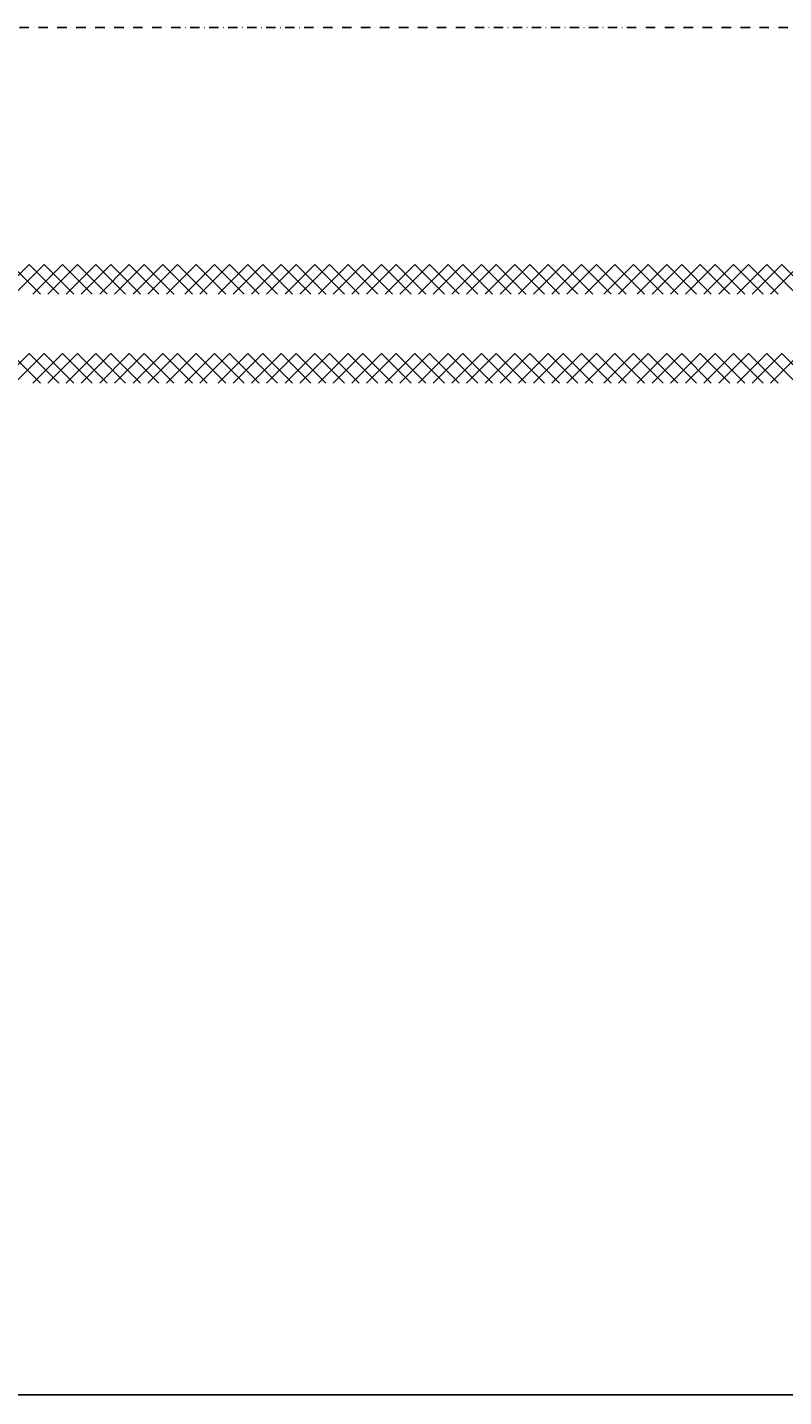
# Model space of a CAD drawing. Header units: millimetres. Extents: x -16263 to 65836, y 12201 to 60971.
# Tile 31 of 66: x 53745 to 54255, y 13168 to 14091. Entities that reach past the tile are written whole.
import ezdxf

# ---------------------------------------------------------------- set-up
doc = ezdxf.new("R2010")
doc.units = ezdxf.units.MM
doc.linetypes.add('DASHDOT', pattern=[25.4, 12.7, -6.35, 0, -6.35])
for name, color, linetype in [('AL$4A---_STEMPEL', 7, 'Continuous'), ('maat', 1, 'Continuous'), ('stramien', 1, 'DASHDOT'), ('vanarris', 253, 'Continuous')]:
    doc.layers.add(name, color=color, linetype=linetype)
doc.styles.get("Standard").update_dxf_attribs({"font": 'arial.ttf'})
doc.dimstyles.new('Annotative', dxfattribs={"dimscale": 0, "dimtxt": 2.5, "dimasz": 2.5, "dimexe": 1.25, "dimexo": 0.625, "dimtad": 1, "dimtxsty": 'Standard', "dimcen": 2.5, "dimadec": 0, "dimazin": 0, "dimtfac": 1, "dimtmove": 0, "dimatfit": 3, "dimfxl": 1, "dimarcsym": 0})

# ---------------------------------------------------------------- blocks, each defined once
blk = doc.blocks.new('vanarris noord')
at = {"layer": 'vanarris', "lineweight": 25}
for p, q in [((37290, -5925), (37270, -5945)), ((37277.5, -5925), (37297.5, -5945)), ((37280, -5945), (37300, -5925)), ((37310, -5945), (37290, -5925)), ((37312.5, -5925), (37292.5, -5945)), ((37300, -5925), (37320, -5945)), ((37302.5, -5945), (37322.5, -5925)), ((37332.5, -5945), (37312.5, -5925)), ((37335, -5925), (37315, -5945)), ((37322.5, -5925), (37342.5, -5945)), ((37325, -5945), (37345, -5925)), ((37355, -5945), (37335, -5925)), ((37357.5, -5925), (37337.5, -5945)), ((37345, -5925), (37365, -5945)), ((37347.5, -5945), (37367.5, -5925)), ((37377.5, -5945), (37357.5, -5925)), ((37380, -5925), (37360, -5945)), ((37367.5, -5925), (37387.5, -5945)), ((37370, -5945), (37390, -5925)), ((37400, -5945), (37380, -5925)), ((37402.5, -5925), (37382.5, -5945)), ((37390, -5925), (37410, -5945)), ((37395, -5945), (37415, -5925)), ((37422.5, -5945), (37402.5, -5925)), ((37425, -5925), (37405, -5945)), ((37415, -5925), (37435, -5945)), ((37417.5, -5945), (37437.5, -5925)), ((37445, -5945), (37425, -5925)), ((37447.5, -5925), (37427.5, -5945)), ((37437.5, -5925), (37457.5, -5945)), ((37440, -5945), (37460, -5925)), ((37467.5, -5945), (37447.5, -5925)), ((37470, -5925), (37450, -5945)), ((37460, -5925), (37480, -5945)), ((37462.5, -5945), (37482.5, -5925)), ((37490, -5945), (37470, -5925)), ((37492.5, -5925), (37472.5, -5945)), ((37482.5, -5925), (37502.5, -5945)), ((37485, -5945), (37505, -5925)), ((37512.5, -5945), (37492.5, -5925)), ((37515, -5925), (37495, -5945)), ((37505, -5925), (37525, -5945)), ((37507.5, -5945), (37527.5, -5925)), ((37535, -5945), (37515, -5925)), ((37537.5, -5925), (37517.5, -5945)), ((37527.5, -5925), (37547.5, -5945)), ((37530, -5945), (37550, -5925)), ((37557.5, -5945), (37537.5, -5925)), ((37560, -5925), (37540, -5945)), ((37550, -5925), (37570, -5945)), ((37552.5, -5945), (37572.5, -5925)), ((37580, -5945), (37560, -5925)), ((37582.5, -5925), (37562.5, -5945)), ((37572.5, -5925), (37592.5, -5945)), ((37575, -5945), (37595, -5925)), ((37602.5, -5945), (37582.5, -5925)), ((37605, -5925), (37585, -5945)), ((37595, -5925), (37615, -5945)), ((37597.5, -5945), (37617.5, -5925)), ((37625, -5945), (37605, -5925)), ((37627.5, -5925), (37607.5, -5945)), ((37617.5, -5925), (37637.5, -5945)), ((37620, -5945), (37640, -5925)), ((37647.5, -5945), (37627.5, -5925)), ((37650, -5925), (37630, -5945)), ((37640, -5925), (37660, -5945)), ((37642.5, -5945), (37662.5, -5925)), ((37670, -5945), (37650, -5925)), ((37672.5, -5925), (37652.5, -5945)), ((37662.5, -5925), (37682.5, -5945)), ((37665, -5945), (37685, -5925)), ((37692.5, -5945), (37672.5, -5925)), ((37697.5, -5925), (37677.5, -5945)), ((37685, -5925), (37705, -5945)), ((37687.5, -5945), (37707.5, -5925)), ((37717.5, -5945), (37697.5, -5925)), ((37720, -5925), (37700, -5945)), ((37707.5, -5925), (37727.5, -5945)), ((37710, -5945), (37730, -5925)), ((37740, -5945), (37720, -5925)), ((37742.5, -5925), (37722.5, -5945)), ((37730, -5925), (37750, -5945)), ((37732.5, -5945), (37752.5, -5925)), ((37762.5, -5945), (37742.5, -5925)), ((37765, -5925), (37745, -5945)), ((37752.5, -5925), (37772.5, -5945)), ((37755, -5945), (37775, -5925)), ((37785, -5945), (37765, -5925)), ((37787.5, -5925), (37767.5, -5945)), ((37775, -5925), (37795, -5945)), ((37777.5, -5945), (37797.5, -5925)), ((37807.5, -5945), (37787.5, -5925)), ((37810, -5925), (37790, -5945)), ((37797.5, -5925), (37817.5, -5945)), ((37290, -5985), (37270, -6005)), ((37277.5, -5985), (37297.5, -6005)), ((37280, -6005), (37300, -5985)), ((37310, -6005), (37290, -5985)), ((37312.5, -5985), (37292.5, -6005)), ((37300, -5985), (37320, -6005)), ((37302.5, -6005), (37322.5, -5985)), ((37332.5, -6005), (37312.5, -5985)), ((37335, -5985), (37315, -6005)), ((37322.5, -5985), (37342.5, -6005)), ((37325, -6005), (37345, -5985)), ((37355, -6005), (37335, -5985)), ((37357.5, -5985), (37337.5, -6005)), ((37345, -5985), (37365, -6005)), ((37347.5, -6005), (37367.5, -5985)), ((37377.5, -6005), (37357.5, -5985)), ((37380, -5985), (37360, -6005)), ((37367.5, -5985), (37387.5, -6005)), ((37370, -6005), (37390, -5985)), ((37400, -6005), (37380, -5985)), ((37402.5, -5985), (37382.5, -6005)), ((37390, -5985), (37410, -6005)), ((37395, -6005), (37415, -5985)), ((37422.5, -6005), (37402.5, -5985)), ((37425, -5985), (37405, -6005)), ((37415, -5985), (37435, -6005)), ((37417.5, -6005), (37437.5, -5985)), ((37445, -6005), (37425, -5985)), ((37447.5, -5985), (37427.5, -6005)), ((37437.5, -5985), (37457.5, -6005)), ((37440, -6005), (37460, -5985)), ((37467.5, -6005), (37447.5, -5985)), ((37470, -5985), (37450, -6005)), ((37460, -5985), (37480, -6005)), ((37462.5, -6005), (37482.5, -5985)), ((37490, -6005), (37470, -5985)), ((37492.5, -5985), (37472.5, -6005)), ((37482.5, -5985), (37502.5, -6005)), ((37485, -6005), (37505, -5985)), ((37512.5, -6005), (37492.5, -5985)), ((37515, -5985), (37495, -6005)), ((37505, -5985), (37525, -6005)), ((37507.5, -6005), (37527.5, -5985)), ((37535, -6005), (37515, -5985)), ((37537.5, -5985), (37517.5, -6005)), ((37527.5, -5985), (37547.5, -6005)), ((37530, -6005), (37550, -5985)), ((37557.5, -6005), (37537.5, -5985)), ((37560, -5985), (37540, -6005)), ((37550, -5985), (37570, -6005)), ((37552.5, -6005), (37572.5, -5985)), ((37580, -6005), (37560, -5985)), ((37582.5, -5985), (37562.5, -6005)), ((37572.5, -5985), (37592.5, -6005)), ((37575, -6005), (37595, -5985)), ((37602.5, -6005), (37582.5, -5985)), ((37605, -5985), (37585, -6005)), ((37595, -5985), (37615, -6005)), ((37597.5, -6005), (37617.5, -5985)), ((37625, -6005), (37605, -5985)), ((37627.5, -5985), (37607.5, -6005)), ((37617.5, -5985), (37637.5, -6005)), ((37620, -6005), (37640, -5985)), ((37647.5, -6005), (37627.5, -5985)), ((37650, -5985), (37630, -6005)), ((37640, -5985), (37660, -6005)), ((37642.5, -6005), (37662.5, -5985)), ((37670, -6005), (37650, -5985)), ((37672.5, -5985), (37652.5, -6005)), ((37662.5, -5985), (37682.5, -6005)), ((37665, -6005), (37685, -5985)), ((37692.5, -6005), (37672.5, -5985)), ((37697.5, -5985), (37677.5, -6005)), ((37685, -5985), (37705, -6005)), ((37687.5, -6005), (37707.5, -5985)), ((37717.5, -6005), (37697.5, -5985)), ((37720, -5985), (37700, -6005)), ((37707.5, -5985), (37727.5, -6005)), ((37710, -6005), (37730, -5985)), ((37740, -6005), (37720, -5985)), ((37742.5, -5985), (37722.5, -6005)), ((37730, -5985), (37750, -6005)), ((37732.5, -6005), (37752.5, -5985)), ((37762.5, -6005), (37742.5, -5985)), ((37765, -5985), (37745, -6005)), ((37752.5, -5985), (37772.5, -6005)), ((37755, -6005), (37775, -5985)), ((37785, -6005), (37765, -5985)), ((37787.5, -5985), (37767.5, -6005)), ((37775, -5985), (37795, -6005)), ((37777.5, -6005), (37797.5, -5985)), ((37807.5, -6005), (37787.5, -5985)), ((37810, -5985), (37790, -6005)), ((37797.5, -5985), (37817.5, -6005))]:
    blk.add_line(p, q, dxfattribs=at)
blk = doc.blocks.new('*D283')
at = {"layer": 'Defpoints', "color": 0, "transparency": 16777216}
for p in [(52458.87, 14091.19), (59658.87, 14091.19), (59658.87, 13168.94)]:
    blk.add_point(p, dxfattribs=at)
at = {"layer": 'maat', "color": 0, "lineweight": -2, "transparency": 16777216}
for p, q in [((52458.87, 14090.56), (52458.87, 13167.69)), ((59658.87, 14090.56), (59658.87, 13167.69)), ((52461.37, 13168.94), (59656.37, 13168.94))]:
    blk.add_line(p, q, dxfattribs=at)
at = {"layer": 'maat', "color": 0, "transparency": 16777216}
for points in [[(52461.37, 13169.35), (52461.37, 13168.52), (52458.87, 13168.94)], [(59656.37, 13169.35), (59656.37, 13168.52), (59658.87, 13168.94)]]:
    blk.add_solid(points, dxfattribs=at)
at = {"layer": 'maat', "color": 0, "transparency": 16777216, "insert": (56058.87, 13170.84), "char_height": 2.5, "attachment_point": 5}
blk.add_mtext('7200', dxfattribs=at)

msp = doc.modelspace()

# ---------------------------------------------------------------- linework, layer by layer
at = {"layer": 'stramien', "color": 1, "ltscale": 0.5}
msp.add_lwpolyline([(-16263.493, 14091.188), (63899.959, 14091.188)], dxfattribs=at)

# ---------------------------------------------------------------- block references
at = {"layer": 'AL$4A---_STEMPEL'}
msp.add_blockref('vanarris noord', (16456.374, 19856.188), dxfattribs=at)

# ---------------------------------------------------------------- dimensions: what is measured, and where the dimension line sits
at = {"layer": 'maat'}
dim = msp.add_linear_dim(base=(59658.874, 13168.937), p1=(52458.874, 14091.188), p2=(59658.874, 14091.188), dimstyle='Annotative', dxfattribs=at)
dim.commit()
dim.dimension.update_dxf_attribs({"geometry": '*D283', "text_midpoint": (56058.874, 13170.839)})

doc.saveas('drawing.dxf')
